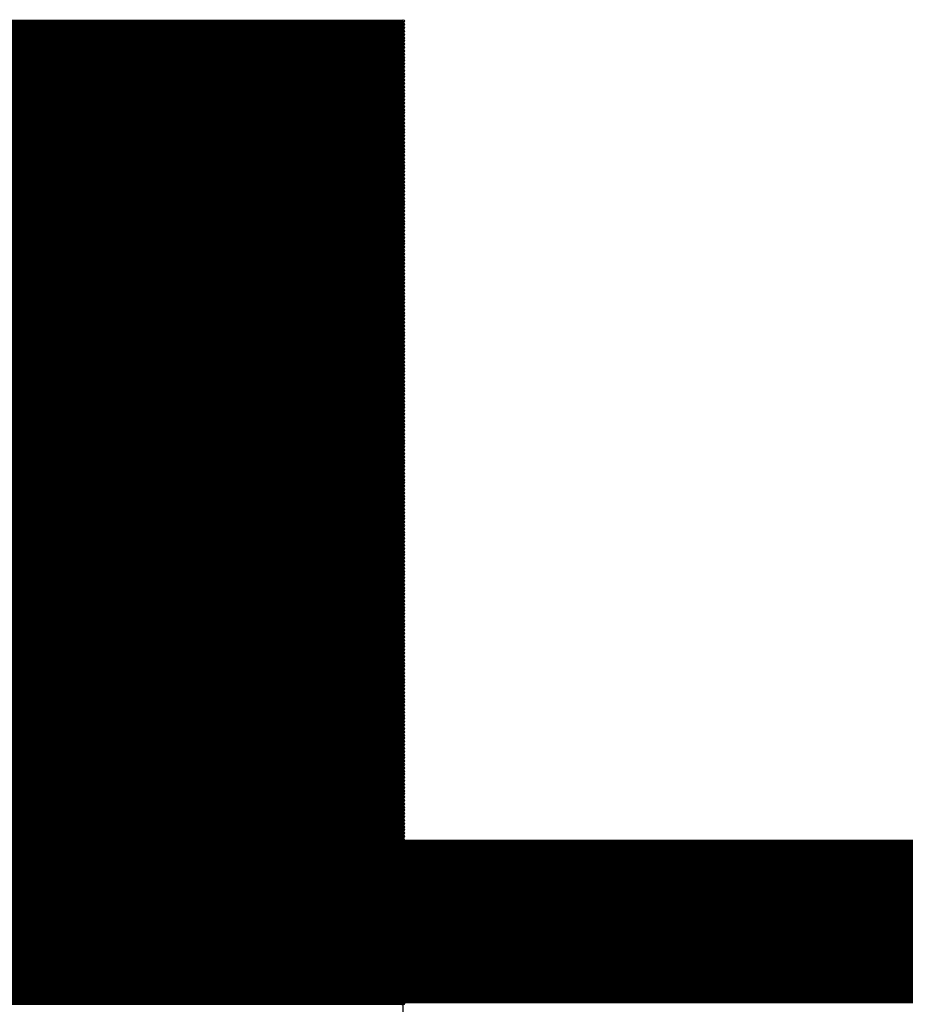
# Model space of a CAD drawing. Extents: x 0 to 30.2, y 0 to 20.7.
# Tile 110 of 131: x 17.678 to 18.365, y 19.976 to 20.74. Entities that reach past the tile are written whole.
import ezdxf

# ---------------------------------------------------------------- set-up
doc = ezdxf.new("R2010")
doc.units = 0
doc.layers.get('0').update_dxf_attribs({"linetype": 'CONTINUOUS'})
doc.layers.add('SEEEDSTUDIOXIAORP2040V1_22_GBO', color=7, linetype='CONTINUOUS')
doc.layers.add('SEEEDSTUDIOXIAORP2040V1_22_GBS', color=6, linetype='CONTINUOUS')

# ---------------------------------------------------------------- blocks, each defined once
blk = doc.blocks.new('ROUND_7')
blk.add_circle((0, 0), 0)
blk = doc.blocks.new('ROUND_8')
blk.add_circle((0, 0), 0.00127)

msp = doc.modelspace()

# ---------------------------------------------------------------- linework, layer by layer
at = {"layer": 'SEEEDSTUDIOXIAORP2040V1_22_GBO'}
for points, const_width in [([(3.00482, 20.0406), (20.78482, 20.0406)], 0.127), ([(20.35556, 20.0406), (3.41884, 20.0406)], 0.1016)]:
    msp.add_lwpolyline(points, dxfattribs=dict(at, const_width=const_width))
at = {"layer": 'SEEEDSTUDIOXIAORP2040V1_22_GBS'}
for points, const_width in [([(15.98168, 20.7391), (17.97558, 20.7391)], 0.00254), ([(17.97558, 20.73656), (15.98168, 20.73656)], 0.00254), ([(15.98168, 20.73402), (17.97558, 20.73402)], 0.00254), ([(17.97558, 20.73148), (15.98168, 20.73148)], 0.00254), ([(15.98168, 20.72894), (17.97558, 20.72894)], 0.00254), ([(17.97558, 20.7264), (15.98168, 20.7264)], 0.00254), ([(15.98168, 20.72386), (17.97558, 20.72386)], 0.00254), ([(17.97558, 20.72132), (15.98168, 20.72132)], 0.00254), ([(15.98168, 20.71878), (17.97558, 20.71878)], 0.00254), ([(17.97558, 20.71624), (15.98168, 20.71624)], 0.00254), ([(15.98168, 20.7137), (17.97558, 20.7137)], 0.00254), ([(17.97558, 20.71116), (15.98168, 20.71116)], 0.00254), ([(15.98168, 20.70862), (17.97558, 20.70862)], 0.00254), ([(17.97558, 20.70608), (15.98168, 20.70608)], 0.00254), ([(15.98168, 20.70354), (17.97558, 20.70354)], 0.00254), ([(17.97558, 20.701), (15.98168, 20.701)], 0.00254), ([(15.98168, 20.69846), (17.97558, 20.69846)], 0.00254), ([(17.97558, 20.69592), (15.98168, 20.69592)], 0.00254), ([(15.98168, 20.69338), (17.97558, 20.69338)], 0.00254), ([(17.97558, 20.69084), (15.98168, 20.69084)], 0.00254), ([(15.98168, 20.6883), (17.97558, 20.6883)], 0.00254), ([(17.97558, 20.68576), (15.98168, 20.68576)], 0.00254), ([(15.98168, 20.68322), (17.97558, 20.68322)], 0.00254), ([(17.97558, 20.68068), (15.98168, 20.68068)], 0.00254), ([(15.98168, 20.67814), (17.97558, 20.67814)], 0.00254), ([(17.97558, 20.6756), (15.98168, 20.6756)], 0.00254), ([(15.98168, 20.67306), (17.97558, 20.67306)], 0.00254), ([(17.97558, 20.67052), (15.98168, 20.67052)], 0.00254), ([(15.98168, 20.66798), (17.97558, 20.66798)], 0.00254), ([(17.97558, 20.66544), (15.98168, 20.66544)], 0.00254), ([(15.98168, 20.6629), (17.97558, 20.6629)], 0.00254), ([(17.97558, 20.66036), (15.98168, 20.66036)], 0.00254), ([(15.98168, 20.65782), (17.97558, 20.65782)], 0.00254), ([(17.97558, 20.65528), (15.98168, 20.65528)], 0.00254), ([(15.98168, 20.65274), (17.97558, 20.65274)], 0.00254), ([(17.97558, 20.6502), (15.98168, 20.6502)], 0.00254), ([(15.98168, 20.64766), (17.97558, 20.64766)], 0.00254), ([(17.97558, 20.64512), (15.98168, 20.64512)], 0.00254), ([(15.98168, 20.64258), (17.97558, 20.64258)], 0.00254), ([(17.97558, 20.64004), (15.98168, 20.64004)], 0.00254), ([(15.98168, 20.6375), (17.97558, 20.6375)], 0.00254), ([(17.97558, 20.63496), (15.98168, 20.63496)], 0.00254), ([(15.98168, 20.63242), (17.97558, 20.63242)], 0.00254), ([(17.97558, 20.62988), (15.98168, 20.62988)], 0.00254), ([(15.98168, 20.62734), (17.97558, 20.62734)], 0.00254), ([(17.97558, 20.6248), (15.98168, 20.6248)], 0.00254), ([(15.98168, 20.62226), (17.97558, 20.62226)], 0.00254), ([(17.97558, 20.61972), (15.98168, 20.61972)], 0.00254), ([(15.98168, 20.61718), (17.97558, 20.61718)], 0.00254), ([(17.97558, 20.61464), (15.98168, 20.61464)], 0.00254), ([(15.98168, 20.6121), (17.97558, 20.6121)], 0.00254), ([(17.97558, 20.60956), (15.98168, 20.60956)], 0.00254), ([(15.98168, 20.60702), (17.97558, 20.60702)], 0.00254), ([(17.97558, 20.60448), (15.98168, 20.60448)], 0.00254), ([(15.98168, 20.60194), (17.97558, 20.60194)], 0.00254), ([(17.97558, 20.5994), (15.98168, 20.5994)], 0.00254), ([(15.98168, 20.59686), (17.97558, 20.59686)], 0.00254), ([(17.97558, 20.59432), (15.98168, 20.59432)], 0.00254), ([(15.98168, 20.59178), (17.97558, 20.59178)], 0.00254), ([(17.97558, 20.58924), (15.98168, 20.58924)], 0.00254), ([(15.98168, 20.5867), (17.97558, 20.5867)], 0.00254), ([(17.97558, 20.58416), (15.98168, 20.58416)], 0.00254), ([(15.98168, 20.58162), (17.97558, 20.58162)], 0.00254), ([(17.97558, 20.57908), (15.98168, 20.57908)], 0.00254), ([(15.98168, 20.57654), (17.97558, 20.57654)], 0.00254), ([(17.97558, 20.574), (15.98168, 20.574)], 0.00254), ([(15.98168, 20.57146), (17.97558, 20.57146)], 0.00254), ([(17.97558, 20.56892), (15.98168, 20.56892)], 0.00254), ([(15.98168, 20.56638), (17.97558, 20.56638)], 0.00254), ([(17.97558, 20.56384), (15.98168, 20.56384)], 0.00254), ([(15.98168, 20.5613), (17.97558, 20.5613)], 0.00254), ([(17.97558, 20.55876), (15.98168, 20.55876)], 0.00254), ([(15.98168, 20.55622), (17.97558, 20.55622)], 0.00254), ([(17.97558, 20.55368), (15.98168, 20.55368)], 0.00254), ([(15.98168, 20.55114), (17.97558, 20.55114)], 0.00254), ([(17.97558, 20.5486), (15.98168, 20.5486)], 0.00254), ([(15.98168, 20.54606), (17.97558, 20.54606)], 0.00254), ([(17.97558, 20.54352), (15.98168, 20.54352)], 0.00254), ([(15.98168, 20.54098), (17.97558, 20.54098)], 0.00254), ([(17.97558, 20.53844), (15.98168, 20.53844)], 0.00254), ([(15.98168, 20.5359), (17.97558, 20.5359)], 0.00254), ([(17.97558, 20.53336), (15.98168, 20.53336)], 0.00254), ([(15.98168, 20.53082), (17.97558, 20.53082)], 0.00254), ([(17.97558, 20.52828), (15.98168, 20.52828)], 0.00254), ([(15.98168, 20.52574), (17.97558, 20.52574)], 0.00254), ([(17.97558, 20.5232), (15.98168, 20.5232)], 0.00254), ([(15.98168, 20.52066), (17.97558, 20.52066)], 0.00254), ([(17.97558, 20.51812), (15.98168, 20.51812)], 0.00254), ([(15.98168, 20.51558), (17.97558, 20.51558)], 0.00254), ([(17.97558, 20.51304), (15.98168, 20.51304)], 0.00254), ([(15.98168, 20.5105), (17.97558, 20.5105)], 0.00254), ([(17.97558, 20.50796), (15.98168, 20.50796)], 0.00254), ([(15.98168, 20.50542), (17.97558, 20.50542)], 0.00254), ([(17.97558, 20.50288), (15.98168, 20.50288)], 0.00254), ([(15.98168, 20.50034), (17.97558, 20.50034)], 0.00254), ([(17.97558, 20.4978), (15.98168, 20.4978)], 0.00254), ([(15.98168, 20.49526), (17.97558, 20.49526)], 0.00254), ([(17.97558, 20.49272), (15.98168, 20.49272)], 0.00254), ([(15.98168, 20.49018), (17.97558, 20.49018)], 0.00254), ([(17.97558, 20.48764), (15.98168, 20.48764)], 0.00254), ([(15.98168, 20.4851), (17.97558, 20.4851)], 0.00254), ([(17.97558, 20.48256), (15.98168, 20.48256)], 0.00254), ([(15.98168, 20.48002), (17.97558, 20.48002)], 0.00254), ([(17.97558, 20.47748), (15.98168, 20.47748)], 0.00254), ([(15.98168, 20.47494), (17.97558, 20.47494)], 0.00254), ([(17.97558, 20.4724), (15.98168, 20.4724)], 0.00254), ([(15.98168, 20.46986), (17.97558, 20.46986)], 0.00254), ([(17.97558, 20.46732), (15.98168, 20.46732)], 0.00254), ([(15.98168, 20.46478), (17.97558, 20.46478)], 0.00254), ([(17.97558, 20.46224), (15.98168, 20.46224)], 0.00254), ([(15.98168, 20.4597), (17.97558, 20.4597)], 0.00254), ([(17.97558, 20.45716), (15.98168, 20.45716)], 0.00254), ([(15.98168, 20.45462), (17.97558, 20.45462)], 0.00254), ([(17.97558, 20.45208), (15.98168, 20.45208)], 0.00254), ([(15.98168, 20.44954), (17.97558, 20.44954)], 0.00254), ([(17.97558, 20.447), (15.98168, 20.447)], 0.00254), ([(15.98168, 20.44446), (17.97558, 20.44446)], 0.00254), ([(17.97558, 20.44192), (15.98168, 20.44192)], 0.00254), ([(15.98168, 20.43938), (17.97558, 20.43938)], 0.00254), ([(17.97558, 20.43684), (15.98168, 20.43684)], 0.00254), ([(15.98168, 20.4343), (17.97558, 20.4343)], 0.00254), ([(17.97558, 20.43176), (15.98168, 20.43176)], 0.00254), ([(15.98168, 20.42922), (17.97558, 20.42922)], 0.00254), ([(17.97558, 20.42668), (15.98168, 20.42668)], 0.00254), ([(15.98168, 20.42414), (17.97558, 20.42414)], 0.00254), ([(17.97558, 20.4216), (15.98168, 20.4216)], 0.00254), ([(15.98168, 20.41906), (17.97558, 20.41906)], 0.00254), ([(17.97558, 20.41652), (15.98168, 20.41652)], 0.00254), ([(15.98168, 20.41398), (17.97558, 20.41398)], 0.00254), ([(17.97558, 20.41144), (15.98168, 20.41144)], 0.00254), ([(15.98168, 20.4089), (17.97558, 20.4089)], 0.00254), ([(17.97558, 20.40636), (15.98168, 20.40636)], 0.00254), ([(15.98168, 20.40382), (17.97558, 20.40382)], 0.00254), ([(17.97558, 20.40128), (15.98168, 20.40128)], 0.00254), ([(15.98168, 20.39874), (17.97558, 20.39874)], 0.00254), ([(17.97558, 20.3962), (15.98168, 20.3962)], 0.00254), ([(15.98168, 20.39366), (17.97558, 20.39366)], 0.00254), ([(17.97558, 20.39112), (15.98168, 20.39112)], 0.00254), ([(15.98168, 20.38858), (17.97558, 20.38858)], 0.00254), ([(17.97558, 20.38604), (15.98168, 20.38604)], 0.00254), ([(15.98168, 20.3835), (17.97558, 20.3835)], 0.00254), ([(17.97558, 20.38096), (15.98168, 20.38096)], 0.00254), ([(15.98168, 20.37842), (17.97558, 20.37842)], 0.00254), ([(17.97558, 20.37588), (15.98168, 20.37588)], 0.00254), ([(15.98168, 20.37334), (17.97558, 20.37334)], 0.00254), ([(17.97558, 20.3708), (15.98168, 20.3708)], 0.00254), ([(15.98168, 20.36826), (17.97558, 20.36826)], 0.00254), ([(17.97558, 20.36572), (15.98168, 20.36572)], 0.00254), ([(15.98168, 20.36318), (17.97558, 20.36318)], 0.00254), ([(17.97558, 20.36064), (15.98168, 20.36064)], 0.00254), ([(15.98168, 20.3581), (17.97558, 20.3581)], 0.00254), ([(17.97558, 20.35556), (15.98168, 20.35556)], 0.00254), ([(15.98168, 20.35302), (17.97558, 20.35302)], 0.00254), ([(17.97558, 20.35048), (15.98168, 20.35048)], 0.00254), ([(15.98168, 20.34794), (17.97558, 20.34794)], 0.00254), ([(17.97558, 20.3454), (15.98168, 20.3454)], 0.00254), ([(15.98168, 20.34286), (17.97558, 20.34286)], 0.00254), ([(17.97558, 20.34032), (15.98168, 20.34032)], 0.00254), ([(15.98168, 20.33778), (17.97558, 20.33778)], 0.00254), ([(17.97558, 20.33524), (15.98168, 20.33524)], 0.00254), ([(15.98168, 20.3327), (17.97558, 20.3327)], 0.00254), ([(17.97558, 20.33016), (15.98168, 20.33016)], 0.00254), ([(15.98168, 20.32762), (17.97558, 20.32762)], 0.00254), ([(17.97558, 20.32508), (15.98168, 20.32508)], 0.00254), ([(15.98168, 20.32254), (17.97558, 20.32254)], 0.00254), ([(17.97558, 20.32), (15.98168, 20.32)], 0.00254), ([(15.98168, 20.31746), (17.97558, 20.31746)], 0.00254), ([(17.97558, 20.31492), (15.98168, 20.31492)], 0.00254), ([(15.98168, 20.31238), (17.97558, 20.31238)], 0.00254), ([(17.97558, 20.30984), (15.98168, 20.30984)], 0.00254), ([(15.98168, 20.3073), (17.97558, 20.3073)], 0.00254), ([(17.97558, 20.30476), (15.98168, 20.30476)], 0.00254), ([(15.98168, 20.30222), (17.97558, 20.30222)], 0.00254), ([(17.97558, 20.29968), (15.98168, 20.29968)], 0.00254), ([(15.98168, 20.29714), (17.97558, 20.29714)], 0.00254), ([(17.97558, 20.2946), (15.98168, 20.2946)], 0.00254), ([(15.98168, 20.29206), (17.97558, 20.29206)], 0.00254), ([(17.97558, 20.28952), (15.98168, 20.28952)], 0.00254), ([(15.98168, 20.28698), (17.97558, 20.28698)], 0.00254), ([(17.97558, 20.28444), (15.98168, 20.28444)], 0.00254), ([(15.98168, 20.2819), (17.97558, 20.2819)], 0.00254), ([(17.97558, 20.27936), (15.98168, 20.27936)], 0.00254), ([(15.98168, 20.27682), (17.97558, 20.27682)], 0.00254), ([(17.97558, 20.27428), (15.98168, 20.27428)], 0.00254), ([(15.98168, 20.27174), (17.97558, 20.27174)], 0.00254), ([(17.97558, 20.2692), (15.98168, 20.2692)], 0.00254), ([(15.98168, 20.26666), (17.97558, 20.26666)], 0.00254), ([(17.97558, 20.26412), (15.98168, 20.26412)], 0.00254), ([(15.98168, 20.26158), (17.97558, 20.26158)], 0.00254), ([(17.97558, 20.25904), (15.98168, 20.25904)], 0.00254), ([(15.98168, 20.2565), (17.97558, 20.2565)], 0.00254), ([(17.97558, 20.25396), (15.98168, 20.25396)], 0.00254), ([(15.98168, 20.25142), (17.97558, 20.25142)], 0.00254), ([(17.97558, 20.24888), (15.98168, 20.24888)], 0.00254), ([(15.98168, 20.24634), (17.97558, 20.24634)], 0.00254), ([(17.97558, 20.2438), (15.98168, 20.2438)], 0.00254), ([(15.98168, 20.24126), (17.97558, 20.24126)], 0.00254), ([(17.97558, 20.23872), (15.98168, 20.23872)], 0.00254), ([(15.98168, 20.23618), (17.97558, 20.23618)], 0.00254), ([(17.97558, 20.23364), (15.98168, 20.23364)], 0.00254), ([(15.98168, 20.2311), (17.97558, 20.2311)], 0.00254), ([(17.97558, 20.22856), (15.98168, 20.22856)], 0.00254), ([(15.98168, 20.22602), (17.97558, 20.22602)], 0.00254), ([(17.97558, 20.22348), (15.98168, 20.22348)], 0.00254), ([(15.98168, 20.22094), (17.97558, 20.22094)], 0.00254), ([(17.97558, 20.2184), (15.98168, 20.2184)], 0.00254), ([(15.98168, 20.21586), (17.97558, 20.21586)], 0.00254), ([(17.97558, 20.21332), (15.98168, 20.21332)], 0.00254), ([(15.98168, 20.21078), (17.97558, 20.21078)], 0.00254), ([(17.97558, 20.20824), (15.98168, 20.20824)], 0.00254), ([(15.98168, 20.2057), (17.97558, 20.2057)], 0.00254), ([(17.97558, 20.20316), (15.98168, 20.20316)], 0.00254), ([(15.98168, 20.20062), (17.97558, 20.20062)], 0.00254), ([(17.97558, 20.19808), (15.98168, 20.19808)], 0.00254), ([(15.98168, 20.19554), (17.97558, 20.19554)], 0.00254), ([(17.97558, 20.193), (15.98168, 20.193)], 0.00254), ([(15.98168, 20.19046), (17.97558, 20.19046)], 0.00254), ([(17.97558, 20.18792), (15.98168, 20.18792)], 0.00254), ([(15.98168, 20.18538), (17.97558, 20.18538)], 0.00254), ([(17.97558, 20.18284), (15.98168, 20.18284)], 0.00254), ([(15.98168, 20.1803), (17.97558, 20.1803)], 0.00254), ([(17.97558, 20.17776), (15.98168, 20.17776)], 0.00254), ([(15.98168, 20.17522), (17.97558, 20.17522)], 0.00254), ([(17.97558, 20.17522), (15.98168, 20.17522)], 0.00254), ([(15.98168, 20.17268), (17.97558, 20.17268)], 0.00254), ([(17.97558, 20.17014), (15.98168, 20.17014)], 0.00254), ([(15.98168, 20.1676), (17.97558, 20.1676)], 0.00254), ([(17.97558, 20.16506), (15.98168, 20.16506)], 0.00254), ([(15.98168, 20.16252), (17.97558, 20.16252)], 0.00254), ([(17.97558, 20.15998), (15.98168, 20.15998)], 0.00254), ([(15.98168, 20.15744), (17.97558, 20.15744)], 0.00254), ([(17.97558, 20.1549), (15.98168, 20.1549)], 0.00254), ([(15.98168, 20.15236), (17.97558, 20.15236)], 0.00254), ([(17.97558, 20.14982), (15.98168, 20.14982)], 0.00254), ([(15.98168, 20.14728), (17.97558, 20.14728)], 0.00254), ([(17.97558, 20.14474), (15.98168, 20.14474)], 0.00254), ([(15.98168, 20.1422), (17.97558, 20.1422)], 0.00254), ([(17.97558, 20.13966), (15.98168, 20.13966)], 0.00254), ([(15.98168, 20.13712), (17.97558, 20.13712)], 0.00254), ([(17.97558, 20.13458), (15.98168, 20.13458)], 0.00254), ([(15.98168, 20.13204), (17.97558, 20.13204)], 0.00254), ([(17.97558, 20.1295), (15.98168, 20.1295)], 0.00254), ([(15.98168, 20.12696), (17.97558, 20.12696)], 0.00254), ([(17.97558, 20.12442), (15.98168, 20.12442)], 0.00254), ([(15.98168, 20.12188), (17.97558, 20.12188)], 0.00254), ([(17.97558, 20.11934), (15.98168, 20.11934)], 0.00254), ([(15.98168, 20.1168), (17.97558, 20.1168)], 0.00254), ([(17.97558, 20.11426), (15.98168, 20.11426)], 0.00254), ([(15.98168, 20.11172), (17.97558, 20.11172)], 0.00254), ([(17.97558, 20.10918), (15.98168, 20.10918)], 0.00254), ([(15.98168, 20.10664), (17.97558, 20.10664)], 0.00254), ([(17.97558, 20.1041), (15.98168, 20.1041)], 0.00254), ([(15.98168, 20.10156), (17.97558, 20.10156)], 0.00254), ([(17.97558, 20.09902), (15.98168, 20.09902)], 0.00254), ([(20.35556, 20.0406), (3.41884, 20.0406)], 0.1016), ([(15.98168, 20.09648), (17.97558, 20.09648)], 0.00254), ([(17.97558, 20.09394), (15.98168, 20.09394)], 0.00254), ([(15.98168, 20.0914), (17.97558, 20.0914)], 0.00254), ([(17.97558, 20.08886), (15.98168, 20.08886)], 0.00254), ([(15.98168, 20.08632), (17.97558, 20.08632)], 0.00254), ([(17.97558, 20.08378), (15.98168, 20.08378)], 0.00254), ([(15.98168, 20.08124), (17.97558, 20.08124)], 0.00254), ([(17.97558, 20.0787), (15.98168, 20.0787)], 0.00254), ([(15.98168, 20.07616), (17.97558, 20.07616)], 0.00254), ([(17.97558, 20.07362), (15.98168, 20.07362)], 0.00254), ([(15.98168, 20.07108), (17.97558, 20.07108)], 0.00254), ([(17.97558, 20.06854), (15.98168, 20.06854)], 0.00254), ([(15.98168, 20.066), (17.97558, 20.066)], 0.00254), ([(17.97558, 20.06346), (15.98168, 20.06346)], 0.00254), ([(15.98168, 20.06092), (17.97558, 20.06092)], 0.00254), ([(17.97558, 20.05838), (15.98168, 20.05838)], 0.00254), ([(15.98168, 20.05584), (17.97558, 20.05584)], 0.00254), ([(17.97558, 20.0533), (15.98168, 20.0533)], 0.00254), ([(15.98168, 20.05076), (17.97558, 20.05076)], 0.00254), ([(17.97558, 20.04822), (15.98168, 20.04822)], 0.00254), ([(15.98168, 20.04568), (17.97558, 20.04568)], 0.00254), ([(17.97558, 20.04314), (15.98168, 20.04314)], 0.00254), ([(15.98168, 20.0406), (17.97558, 20.0406)], 0.00254), ([(17.97558, 20.03806), (15.98168, 20.03806)], 0.00254), ([(15.98168, 20.03552), (17.97558, 20.03552)], 0.00254), ([(17.97558, 20.03298), (15.98168, 20.03298)], 0.00254), ([(15.98168, 20.03044), (17.97558, 20.03044)], 0.00254), ([(17.97558, 20.0279), (15.98168, 20.0279)], 0.00254), ([(15.98168, 20.02536), (17.97558, 20.02536)], 0.00254), ([(17.97558, 20.02282), (15.98168, 20.02282)], 0.00254), ([(15.98168, 20.02028), (17.97558, 20.02028)], 0.00254), ([(17.97558, 20.01774), (15.98168, 20.01774)], 0.00254), ([(15.98168, 20.0152), (17.97558, 20.0152)], 0.00254), ([(17.97558, 20.01266), (15.98168, 20.01266)], 0.00254), ([(15.98168, 20.01012), (17.97558, 20.01012)], 0.00254), ([(17.97558, 20.00758), (15.98168, 20.00758)], 0.00254), ([(15.98168, 20.00504), (17.97558, 20.00504)], 0.00254), ([(17.97558, 20.0025), (15.98168, 20.0025)], 0.00254), ([(15.98168, 19.99996), (17.97558, 19.99996)], 0.00254), ([(17.97558, 19.99742), (15.98168, 19.99742)], 0.00254), ([(15.98168, 19.99488), (17.97558, 19.99488)], 0.00254), ([(17.97558, 19.99234), (15.98168, 19.99234)], 0.00254), ([(15.98168, 19.9898), (17.97558, 19.9898)], 0.00254), ([(17.97558, 19.98726), (15.98168, 19.98726)], 0.00254), ([(15.98168, 19.98472), (17.97558, 19.98472)], 0.00254), ([(17.97558, 19.98218), (15.98168, 19.98218)], 0.00254), ([(15.98168, 19.97964), (17.97558, 19.97964)], 0.00254), ([(17.97558, 19.9771), (15.98168, 19.9771)], 0.00254)]:
    msp.add_lwpolyline(points, dxfattribs=dict(at, const_width=const_width))
for points in [[(15.98168, 20.7391), (17.97558, 20.7391)], [(17.97558, 20.7391), (17.97558, 19.20748)]]:
    msp.add_lwpolyline(points, dxfattribs=at)

# ---------------------------------------------------------------- block references
for name, p in [('ROUND_8', (17.97558, 20.7391)), ('ROUND_7', (17.97558, 20.7391)), ('ROUND_8', (17.97558, 20.73656)), ('ROUND_8', (17.97558, 20.73402)), ('ROUND_8', (17.97558, 20.73148)), ('ROUND_8', (17.97558, 20.72894)), ('ROUND_8', (17.97558, 20.7264)), ('ROUND_8', (17.97558, 20.72386)), ('ROUND_8', (17.97558, 20.72132)), ('ROUND_8', (17.97558, 20.71878)), ('ROUND_8', (17.97558, 20.71624)), ('ROUND_8', (17.97558, 20.7137)), ('ROUND_8', (17.97558, 20.71116)), ('ROUND_8', (17.97558, 20.70862)), ('ROUND_8', (17.97558, 20.70608)), ('ROUND_8', (17.97558, 20.70354)), ('ROUND_8', (17.97558, 20.701)), ('ROUND_8', (17.97558, 20.69846)), ('ROUND_8', (17.97558, 20.69592)), ('ROUND_8', (17.97558, 20.69338)), ('ROUND_8', (17.97558, 20.69084)), ('ROUND_8', (17.97558, 20.6883)), ('ROUND_8', (17.97558, 20.68576)), ('ROUND_8', (17.97558, 20.68322)), ('ROUND_8', (17.97558, 20.68068)), ('ROUND_8', (17.97558, 20.67814)), ('ROUND_8', (17.97558, 20.6756)), ('ROUND_8', (17.97558, 20.67306)), ('ROUND_8', (17.97558, 20.67052)), ('ROUND_8', (17.97558, 20.66798)), ('ROUND_8', (17.97558, 20.66544)), ('ROUND_8', (17.97558, 20.6629)), ('ROUND_8', (17.97558, 20.66036)), ('ROUND_8', (17.97558, 20.65782)), ('ROUND_8', (17.97558, 20.65528)), ('ROUND_8', (17.97558, 20.65274)), ('ROUND_8', (17.97558, 20.6502)), ('ROUND_8', (17.97558, 20.64766)), ('ROUND_8', (17.97558, 20.64512)), ('ROUND_8', (17.97558, 20.64258)), ('ROUND_8', (17.97558, 20.64004)), ('ROUND_8', (17.97558, 20.6375)), ('ROUND_8', (17.97558, 20.63496)), ('ROUND_8', (17.97558, 20.63242)), ('ROUND_8', (17.97558, 20.62988)), ('ROUND_8', (17.97558, 20.62734)), ('ROUND_8', (17.97558, 20.6248)), ('ROUND_8', (17.97558, 20.62226)), ('ROUND_8', (17.97558, 20.61972)), ('ROUND_8', (17.97558, 20.61718)), ('ROUND_8', (17.97558, 20.61464)), ('ROUND_8', (17.97558, 20.6121)), ('ROUND_8', (17.97558, 20.60956)), ('ROUND_8', (17.97558, 20.60702)), ('ROUND_8', (17.97558, 20.60448)), ('ROUND_8', (17.97558, 20.60194)), ('ROUND_8', (17.97558, 20.5994)), ('ROUND_8', (17.97558, 20.59686)), ('ROUND_8', (17.97558, 20.59432)), ('ROUND_8', (17.97558, 20.59178)), ('ROUND_8', (17.97558, 20.58924)), ('ROUND_8', (17.97558, 20.5867)), ('ROUND_8', (17.97558, 20.58416)), ('ROUND_8', (17.97558, 20.58162)), ('ROUND_8', (17.97558, 20.57908)), ('ROUND_8', (17.97558, 20.57654)), ('ROUND_8', (17.97558, 20.574)), ('ROUND_8', (17.97558, 20.57146)), ('ROUND_8', (17.97558, 20.56892)), ('ROUND_8', (17.97558, 20.56638)), ('ROUND_8', (17.97558, 20.56384)), ('ROUND_8', (17.97558, 20.5613)), ('ROUND_8', (17.97558, 20.55876)), ('ROUND_8', (17.97558, 20.55622)), ('ROUND_8', (17.97558, 20.55368)), ('ROUND_8', (17.97558, 20.55114)), ('ROUND_8', (17.97558, 20.5486)), ('ROUND_8', (17.97558, 20.54606)), ('ROUND_8', (17.97558, 20.54352)), ('ROUND_8', (17.97558, 20.54098)), ('ROUND_8', (17.97558, 20.53844)), ('ROUND_8', (17.97558, 20.5359)), ('ROUND_8', (17.97558, 20.53336)), ('ROUND_8', (17.97558, 20.53082)), ('ROUND_8', (17.97558, 20.52828)), ('ROUND_8', (17.97558, 20.52574)), ('ROUND_8', (17.97558, 20.5232)), ('ROUND_8', (17.97558, 20.52066)), ('ROUND_8', (17.97558, 20.51812)), ('ROUND_8', (17.97558, 20.51558)), ('ROUND_8', (17.97558, 20.51304)), ('ROUND_8', (17.97558, 20.5105)), ('ROUND_8', (17.97558, 20.50796)), ('ROUND_8', (17.97558, 20.50542)), ('ROUND_8', (17.97558, 20.50288)), ('ROUND_8', (17.97558, 20.50034)), ('ROUND_8', (17.97558, 20.4978)), ('ROUND_8', (17.97558, 20.49526)), ('ROUND_8', (17.97558, 20.49272)), ('ROUND_8', (17.97558, 20.49018)), ('ROUND_8', (17.97558, 20.48764)), ('ROUND_8', (17.97558, 20.4851)), ('ROUND_8', (17.97558, 20.48256)), ('ROUND_8', (17.97558, 20.48002)), ('ROUND_8', (17.97558, 20.47748)), ('ROUND_8', (17.97558, 20.47494)), ('ROUND_8', (17.97558, 20.4724)), ('ROUND_8', (17.97558, 20.46986)), ('ROUND_8', (17.97558, 20.46732)), ('ROUND_8', (17.97558, 20.46478)), ('ROUND_8', (17.97558, 20.46224)), ('ROUND_8', (17.97558, 20.4597)), ('ROUND_8', (17.97558, 20.45716)), ('ROUND_8', (17.97558, 20.45462)), ('ROUND_8', (17.97558, 20.45208)), ('ROUND_8', (17.97558, 20.44954)), ('ROUND_8', (17.97558, 20.447)), ('ROUND_8', (17.97558, 20.44446)), ('ROUND_8', (17.97558, 20.44192)), ('ROUND_8', (17.97558, 20.43938)), ('ROUND_8', (17.97558, 20.43684)), ('ROUND_8', (17.97558, 20.4343)), ('ROUND_8', (17.97558, 20.43176)), ('ROUND_8', (17.97558, 20.42922)), ('ROUND_8', (17.97558, 20.42668)), ('ROUND_8', (17.97558, 20.42414)), ('ROUND_8', (17.97558, 20.4216)), ('ROUND_8', (17.97558, 20.41906)), ('ROUND_8', (17.97558, 20.41652)), ('ROUND_8', (17.97558, 20.41398)), ('ROUND_8', (17.97558, 20.41144)), ('ROUND_8', (17.97558, 20.4089)), ('ROUND_8', (17.97558, 20.40636)), ('ROUND_8', (17.97558, 20.40382)), ('ROUND_8', (17.97558, 20.40128)), ('ROUND_8', (17.97558, 20.39874)), ('ROUND_8', (17.97558, 20.3962)), ('ROUND_8', (17.97558, 20.39366)), ('ROUND_8', (17.97558, 20.39112)), ('ROUND_8', (17.97558, 20.38858)), ('ROUND_8', (17.97558, 20.38604)), ('ROUND_8', (17.97558, 20.3835)), ('ROUND_8', (17.97558, 20.38096)), ('ROUND_8', (17.97558, 20.37842)), ('ROUND_8', (17.97558, 20.37588)), ('ROUND_8', (17.97558, 20.37334)), ('ROUND_8', (17.97558, 20.3708)), ('ROUND_8', (17.97558, 20.36826)), ('ROUND_8', (17.97558, 20.36572)), ('ROUND_8', (17.97558, 20.36318)), ('ROUND_8', (17.97558, 20.36064)), ('ROUND_8', (17.97558, 20.3581)), ('ROUND_8', (17.97558, 20.35556)), ('ROUND_8', (17.97558, 20.35302)), ('ROUND_8', (17.97558, 20.35048)), ('ROUND_8', (17.97558, 20.34794)), ('ROUND_8', (17.97558, 20.3454)), ('ROUND_8', (17.97558, 20.34286)), ('ROUND_8', (17.97558, 20.34032)), ('ROUND_8', (17.97558, 20.33778)), ('ROUND_8', (17.97558, 20.33524)), ('ROUND_8', (17.97558, 20.3327)), ('ROUND_8', (17.97558, 20.33016)), ('ROUND_8', (17.97558, 20.32762)), ('ROUND_8', (17.97558, 20.32508)), ('ROUND_8', (17.97558, 20.32254)), ('ROUND_8', (17.97558, 20.32)), ('ROUND_8', (17.97558, 20.31746)), ('ROUND_8', (17.97558, 20.31492)), ('ROUND_8', (17.97558, 20.31238)), ('ROUND_8', (17.97558, 20.30984)), ('ROUND_8', (17.97558, 20.3073)), ('ROUND_8', (17.97558, 20.30476)), ('ROUND_8', (17.97558, 20.30222)), ('ROUND_8', (17.97558, 20.29968)), ('ROUND_8', (17.97558, 20.29714)), ('ROUND_8', (17.97558, 20.2946)), ('ROUND_8', (17.97558, 20.29206)), ('ROUND_8', (17.97558, 20.28952)), ('ROUND_8', (17.97558, 20.28698)), ('ROUND_8', (17.97558, 20.28444)), ('ROUND_8', (17.97558, 20.2819)), ('ROUND_8', (17.97558, 20.27936)), ('ROUND_8', (17.97558, 20.27682)), ('ROUND_8', (17.97558, 20.27428)), ('ROUND_8', (17.97558, 20.27174)), ('ROUND_8', (17.97558, 20.2692)), ('ROUND_8', (17.97558, 20.26666)), ('ROUND_8', (17.97558, 20.26412)), ('ROUND_8', (17.97558, 20.26158)), ('ROUND_8', (17.97558, 20.25904)), ('ROUND_8', (17.97558, 20.2565)), ('ROUND_8', (17.97558, 20.25396)), ('ROUND_8', (17.97558, 20.25142)), ('ROUND_8', (17.97558, 20.24888)), ('ROUND_8', (17.97558, 20.24634)), ('ROUND_8', (17.97558, 20.2438)), ('ROUND_8', (17.97558, 20.24126)), ('ROUND_8', (17.97558, 20.23872)), ('ROUND_8', (17.97558, 20.23618)), ('ROUND_8', (17.97558, 20.23364)), ('ROUND_8', (17.97558, 20.2311)), ('ROUND_8', (17.97558, 20.22856)), ('ROUND_8', (17.97558, 20.22602)), ('ROUND_8', (17.97558, 20.22348)), ('ROUND_8', (17.97558, 20.22094)), ('ROUND_8', (17.97558, 20.2184)), ('ROUND_8', (17.97558, 20.21586)), ('ROUND_8', (17.97558, 20.21332)), ('ROUND_8', (17.97558, 20.21078)), ('ROUND_8', (17.97558, 20.20824)), ('ROUND_8', (17.97558, 20.2057)), ('ROUND_8', (17.97558, 20.20316)), ('ROUND_8', (17.97558, 20.20062)), ('ROUND_8', (17.97558, 20.19808)), ('ROUND_8', (17.97558, 20.19554)), ('ROUND_8', (17.97558, 20.193)), ('ROUND_8', (17.97558, 20.19046)), ('ROUND_8', (17.97558, 20.18792)), ('ROUND_8', (17.97558, 20.18538)), ('ROUND_8', (17.97558, 20.18284)), ('ROUND_8', (17.97558, 20.1803)), ('ROUND_8', (17.97558, 20.17776)), ('ROUND_8', (17.97558, 20.17522)), ('ROUND_8', (17.97558, 20.17268)), ('ROUND_8', (17.97558, 20.17014)), ('ROUND_8', (17.97558, 20.1676)), ('ROUND_8', (17.97558, 20.16506)), ('ROUND_8', (17.97558, 20.16252)), ('ROUND_8', (17.97558, 20.15998)), ('ROUND_8', (17.97558, 20.15744)), ('ROUND_8', (17.97558, 20.1549)), ('ROUND_8', (17.97558, 20.15236)), ('ROUND_8', (17.97558, 20.14982)), ('ROUND_8', (17.97558, 20.14728)), ('ROUND_8', (17.97558, 20.14474)), ('ROUND_8', (17.97558, 20.1422)), ('ROUND_8', (17.97558, 20.13966)), ('ROUND_8', (17.97558, 20.13712)), ('ROUND_8', (17.97558, 20.13458)), ('ROUND_8', (17.97558, 20.13204)), ('ROUND_8', (17.97558, 20.1295)), ('ROUND_8', (17.97558, 20.12696)), ('ROUND_8', (17.97558, 20.12442)), ('ROUND_8', (17.97558, 20.12188)), ('ROUND_8', (17.97558, 20.11934)), ('ROUND_8', (17.97558, 20.1168)), ('ROUND_8', (17.97558, 20.11426)), ('ROUND_8', (17.97558, 20.11172)), ('ROUND_8', (17.97558, 20.10918)), ('ROUND_8', (17.97558, 20.10664)), ('ROUND_8', (17.97558, 20.1041)), ('ROUND_8', (17.97558, 20.10156)), ('ROUND_8', (17.97558, 20.09902)), ('ROUND_8', (17.97558, 20.09648)), ('ROUND_8', (17.97558, 20.09394)), ('ROUND_8', (17.97558, 20.0914)), ('ROUND_8', (17.97558, 20.08886)), ('ROUND_8', (17.97558, 20.08632)), ('ROUND_8', (17.97558, 20.08378)), ('ROUND_8', (17.97558, 20.08124)), ('ROUND_8', (17.97558, 20.0787)), ('ROUND_8', (17.97558, 20.07616)), ('ROUND_8', (17.97558, 20.07362)), ('ROUND_8', (17.97558, 20.07108)), ('ROUND_8', (17.97558, 20.06854)), ('ROUND_8', (17.97558, 20.066)), ('ROUND_8', (17.97558, 20.06346)), ('ROUND_8', (17.97558, 20.06092)), ('ROUND_8', (17.97558, 20.05838)), ('ROUND_8', (17.97558, 20.05584)), ('ROUND_8', (17.97558, 20.0533)), ('ROUND_8', (17.97558, 20.05076)), ('ROUND_8', (17.97558, 20.04822)), ('ROUND_8', (17.97558, 20.04568)), ('ROUND_8', (17.97558, 20.04314)), ('ROUND_8', (17.97558, 20.0406)), ('ROUND_8', (17.97558, 20.03806)), ('ROUND_8', (17.97558, 20.03552)), ('ROUND_8', (17.97558, 20.03298)), ('ROUND_8', (17.97558, 20.03044)), ('ROUND_8', (17.97558, 20.0279)), ('ROUND_8', (17.97558, 20.02536)), ('ROUND_8', (17.97558, 20.02282)), ('ROUND_8', (17.97558, 20.02028)), ('ROUND_8', (17.97558, 20.01774)), ('ROUND_8', (17.97558, 20.0152)), ('ROUND_8', (17.97558, 20.01266)), ('ROUND_8', (17.97558, 20.01012)), ('ROUND_8', (17.97558, 20.00758)), ('ROUND_8', (17.97558, 20.00504)), ('ROUND_8', (17.97558, 20.0025)), ('ROUND_8', (17.97558, 19.99996)), ('ROUND_8', (17.97558, 19.99742)), ('ROUND_8', (17.97558, 19.99488)), ('ROUND_8', (17.97558, 19.99234)), ('ROUND_8', (17.97558, 19.9898)), ('ROUND_8', (17.97558, 19.98726)), ('ROUND_8', (17.97558, 19.98472)), ('ROUND_8', (17.97558, 19.98218)), ('ROUND_8', (17.97558, 19.97964)), ('ROUND_8', (17.97558, 19.9771))]:
    msp.add_blockref(name, p, dxfattribs=at)

doc.saveas('drawing.dxf')
